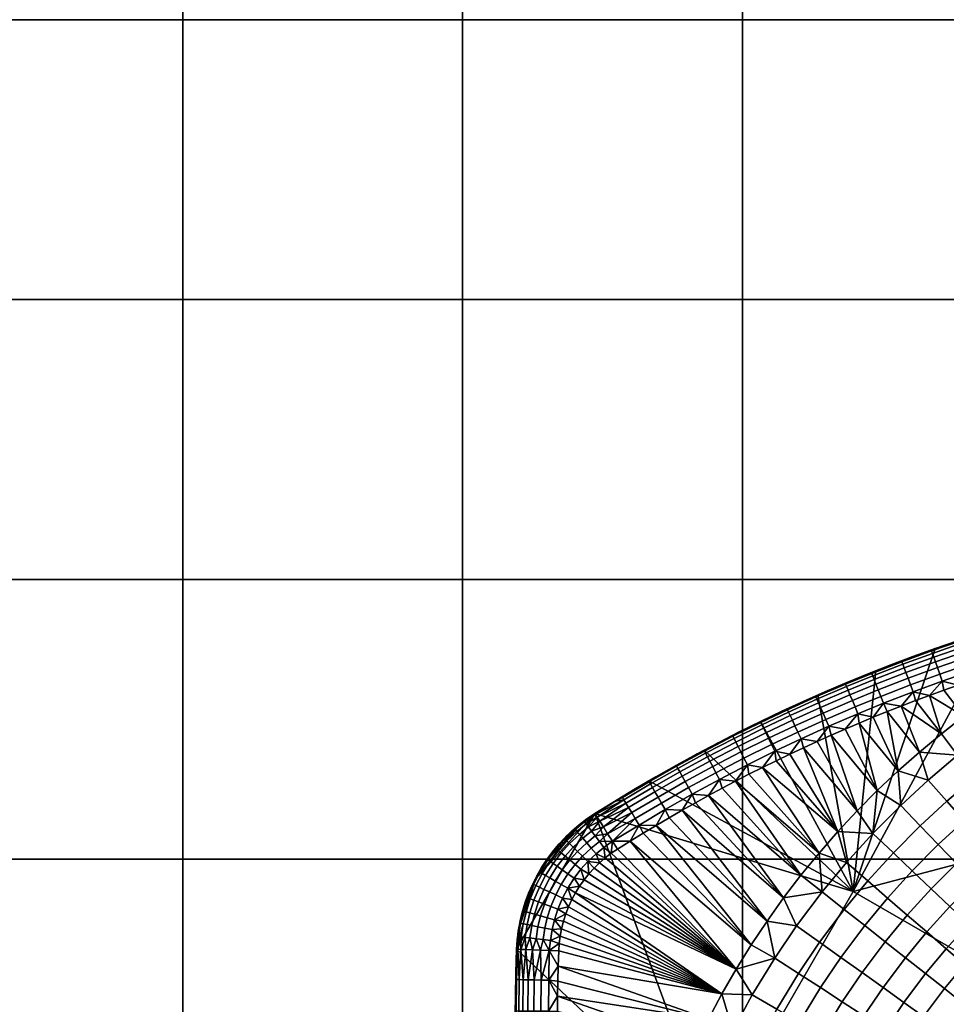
# Model space of a CAD drawing. Header units: millimetres. Extents: x -300 to 300, y -300 to 300.
# Tile 132 of 209: x 68 to 134, y -70 to 0. Entities that reach past the tile are written whole.
import ezdxf

# ---------------------------------------------------------------- set-up
doc = ezdxf.new("R2010")
doc.units = ezdxf.units.MM
doc.header["$MEASUREMENT"] = 0
doc.layers.add('Predefinito', color=7, linetype='Continuous')

msp = doc.modelspace()

# ---------------------------------------------------------------- meshes
at = {"layer": 'Predefinito'}
mesh = msp.add_polyface(dxfattribs=at)
corners = [(119.6, 0, 488), (139.533, 0, 488), (139.533, -19.933, 488), (119.6, -19.933, 488), (119.6, 19.933, 488), (139.533, 19.933, 488), (119.6, 39.867, 488), (139.533, 39.867, 488), (119.6, 59.8, 488), (139.533, 59.8, 488), (119.6, 79.733, 488), (139.533, 79.733, 488), (99.667, 0, 488), (99.667, -19.933, 488), (99.667, 19.933, 488), (99.667, 39.867, 488), (99.667, 59.8, 488), (99.667, 79.733, 488), (79.733, 0, 488), (79.733, -19.933, 488), (79.733, 19.933, 488), (79.733, 39.867, 488), (79.733, 59.8, 488), (79.733, 79.733, 488), (59.8, 0, 488), (59.8, -19.933, 488), (59.8, 19.933, 488), (59.8, 39.867, 488), (59.8, 59.8, 488), (59.8, 79.733, 488), (39.867, 0, 488), (39.867, -19.933, 488), (39.867, 19.933, 488), (39.867, 39.867, 488), (39.867, 59.8, 488), (39.867, 79.733, 488), (19.933, 0, 488), (19.933, -19.933, 488), (19.933, 19.933, 488), (19.933, 39.867, 488), (19.933, 59.8, 488), (0, 0, 488), (0, -19.933, 488), (0, 19.933, 488), (0, 39.867, 488), (0, 59.8, 488), (119.6, 0, 500), (119.6, -19.933, 500), (139.533, -19.933, 500), (139.533, 0, 500), (119.6, 19.933, 500), (139.533, 19.933, 500), (119.6, 39.867, 500), (139.533, 39.867, 500), (119.6, 59.8, 500), (139.533, 59.8, 500), (99.667, 0, 500), (99.667, -19.933, 500), (99.667, 19.933, 500), (99.667, 39.867, 500), (99.667, 59.8, 500), (79.733, 0, 500), (79.733, -19.933, 500), (79.733, 19.933, 500), (79.733, 39.867, 500), (79.733, 59.8, 500), (59.8, 0, 500), (59.8, -19.933, 500), (59.8, 19.933, 500), (59.8, 39.867, 500), (59.8, 59.8, 500), (39.867, 0, 500), (39.867, -19.933, 500), (39.867, 19.933, 500), (39.867, 39.867, 500), (39.867, 59.8, 500), (19.933, 0, 500), (19.933, -19.933, 500), (19.933, 19.933, 500), (19.933, 39.867, 500), (19.933, 59.8, 500), (0, 0, 500), (0, -19.933, 500), (0, 19.933, 500), (0, 39.867, 500), (0, 59.8, 500)]
mesh.append_faces([[corners[k] for k in face] for face in [(0, 1, 2, 3), (4, 5, 1, 0), (6, 7, 5, 4), (8, 9, 7, 6), (10, 11, 9, 8), (12, 0, 3, 13), (14, 4, 0, 12), (15, 6, 4, 14), (16, 8, 6, 15), (17, 10, 8, 16), (18, 12, 13, 19), (20, 14, 12, 18), (21, 15, 14, 20), (22, 16, 15, 21), (23, 17, 16, 22), (24, 18, 19, 25), (26, 20, 18, 24), (27, 21, 20, 26), (28, 22, 21, 27), (29, 23, 22, 28), (30, 24, 25, 31), (32, 26, 24, 30), (33, 27, 26, 32), (34, 28, 27, 33), (35, 29, 28, 34), (36, 30, 31, 37), (38, 32, 30, 36), (39, 33, 32, 38), (40, 34, 33, 39), (41, 36, 37, 42), (43, 38, 36, 41), (44, 39, 38, 43), (45, 40, 39, 44), (46, 47, 48, 49), (50, 46, 49, 51), (52, 50, 51, 53), (54, 52, 53, 55), (56, 57, 47, 46), (58, 56, 46, 50), (59, 58, 50, 52), (60, 59, 52, 54), (61, 62, 57, 56), (63, 61, 56, 58), (64, 63, 58, 59), (65, 64, 59, 60), (66, 67, 62, 61), (68, 66, 61, 63), (69, 68, 63, 64), (70, 69, 64, 65), (71, 72, 67, 66), (73, 71, 66, 68), (74, 73, 68, 69), (75, 74, 69, 70), (76, 77, 72, 71), (78, 76, 71, 73), (79, 78, 73, 74), (80, 79, 74, 75), (81, 82, 77, 76), (83, 81, 76, 78), (84, 83, 78, 79), (85, 84, 79, 80)]])
mesh = msp.add_polyface(dxfattribs=at)
corners = [(79.733, -139.533, 488), (99.667, -139.533, 488), (99.667, -159.467, 488), (79.733, -159.467, 488), (79.733, -119.6, 488), (99.667, -119.6, 488), (59.8, -139.533, 488), (59.8, -159.467, 488), (59.8, -119.6, 488), (59.8, -99.667, 488), (79.733, -99.667, 488), (59.8, -79.733, 488), (79.733, -79.733, 488), (59.8, -59.8, 488), (79.733, -59.8, 488), (59.8, -39.867, 488), (79.733, -39.867, 488), (59.8, -19.933, 488), (79.733, -19.933, 488), (39.867, -139.533, 488), (39.867, -159.467, 488), (39.867, -119.6, 488), (39.867, -99.667, 488), (39.867, -79.733, 488), (39.867, -59.8, 488), (39.867, -39.867, 488), (39.867, -19.933, 488), (19.933, -139.533, 488), (19.933, -159.467, 488), (19.933, -119.6, 488), (19.933, -99.667, 488), (19.933, -79.733, 488), (19.933, -59.8, 488), (19.933, -39.867, 488), (19.933, -19.933, 488), (0, -139.533, 488), (0, -159.467, 488), (0, -119.6, 488), (0, -99.667, 488), (0, -79.733, 488), (0, -59.8, 488), (0, -39.867, 488), (0, -19.933, 488), (59.8, -139.533, 500), (59.8, -159.467, 500), (79.733, -159.467, 500), (79.733, -139.533, 500), (59.8, -119.6, 500), (79.733, -119.6, 500), (59.8, -99.667, 500), (79.733, -99.667, 500), (59.8, -79.733, 500), (79.733, -79.733, 500), (59.8, -59.8, 500), (79.733, -59.8, 500), (59.8, -39.867, 500), (79.733, -39.867, 500), (59.8, -19.933, 500), (79.733, -19.933, 500), (39.867, -159.467, 500), (39.867, -179.4, 500), (59.8, -179.4, 500), (39.867, -139.533, 500), (39.867, -119.6, 500), (39.867, -99.667, 500), (39.867, -79.733, 500), (39.867, -59.8, 500), (39.867, -39.867, 500), (39.867, -19.933, 500), (19.933, -159.467, 500), (19.933, -179.4, 500), (19.933, -139.533, 500), (19.933, -119.6, 500), (19.933, -99.667, 500), (19.933, -79.733, 500), (19.933, -59.8, 500), (19.933, -39.867, 500), (19.933, -19.933, 500), (0, -159.467, 500), (0, -179.4, 500), (0, -139.533, 500), (0, -119.6, 500), (0, -99.667, 500), (0, -79.733, 500), (0, -59.8, 500), (0, -39.867, 500), (0, -19.933, 500)]
mesh.append_faces([[corners[k] for k in face] for face in [(0, 1, 2, 3), (4, 5, 1, 0), (6, 0, 3, 7), (8, 4, 0, 6), (9, 10, 4, 8), (11, 12, 10, 9), (13, 14, 12, 11), (15, 16, 14, 13), (17, 18, 16, 15), (19, 6, 7, 20), (21, 8, 6, 19), (22, 9, 8, 21), (23, 11, 9, 22), (24, 13, 11, 23), (25, 15, 13, 24), (26, 17, 15, 25), (27, 19, 20, 28), (29, 21, 19, 27), (30, 22, 21, 29), (31, 23, 22, 30), (32, 24, 23, 31), (33, 25, 24, 32), (34, 26, 25, 33), (35, 27, 28, 36), (37, 29, 27, 35), (38, 30, 29, 37), (39, 31, 30, 38), (40, 32, 31, 39), (41, 33, 32, 40), (42, 34, 33, 41), (43, 44, 45, 46), (47, 43, 46, 48), (49, 47, 48, 50), (51, 49, 50, 52), (53, 51, 52, 54), (55, 53, 54, 56), (57, 55, 56, 58), (59, 60, 61, 44), (62, 59, 44, 43), (63, 62, 43, 47), (64, 63, 47, 49), (65, 64, 49, 51), (66, 65, 51, 53), (67, 66, 53, 55), (68, 67, 55, 57), (69, 70, 60, 59), (71, 69, 59, 62), (72, 71, 62, 63), (73, 72, 63, 64), (74, 73, 64, 65), (75, 74, 65, 66), (76, 75, 66, 67), (77, 76, 67, 68), (78, 79, 70, 69), (80, 78, 69, 71), (81, 80, 71, 72), (82, 81, 72, 73), (83, 82, 73, 74), (84, 83, 74, 75), (85, 84, 75, 76), (86, 85, 76, 77)]])
mesh = msp.add_polyface(dxfattribs=at)
corners = [(159.467, -139.533, 488), (179.4, -139.533, 488), (179.4, -159.467, 488), (159.467, -159.467, 488), (159.467, -119.6, 488), (179.4, -119.6, 488), (159.467, -99.667, 488), (179.4, -99.667, 488), (159.467, -79.733, 488), (179.4, -79.733, 488), (159.467, -59.8, 488), (179.4, -59.8, 488), (159.467, -39.867, 488), (179.4, -39.867, 488), (159.467, -19.933, 488), (179.4, -19.933, 488), (139.533, -139.533, 488), (139.533, -159.467, 488), (139.533, -119.6, 488), (139.533, -99.667, 488), (139.533, -79.733, 488), (139.533, -59.8, 488), (139.533, -39.867, 488), (139.533, -19.933, 488), (119.6, -139.533, 488), (119.6, -159.467, 488), (119.6, -119.6, 488), (119.6, -99.667, 488), (119.6, -79.733, 488), (119.6, -59.8, 488), (119.6, -39.867, 488), (119.6, -19.933, 488), (99.667, -139.533, 488), (99.667, -159.467, 488), (99.667, -119.6, 488), (99.667, -99.667, 488), (99.667, -79.733, 488), (99.667, -59.8, 488), (99.667, -39.867, 488), (99.667, -19.933, 488), (79.733, -99.667, 488), (79.733, -119.6, 488), (79.733, -79.733, 488), (79.733, -59.8, 488), (79.733, -39.867, 488), (79.733, -19.933, 488), (139.533, -139.533, 500), (139.533, -159.467, 500), (159.467, -159.467, 500), (159.467, -139.533, 500), (139.533, -119.6, 500), (159.467, -119.6, 500), (139.533, -99.667, 500), (159.467, -99.667, 500), (139.533, -79.733, 500), (159.467, -79.733, 500), (139.533, -59.8, 500), (159.467, -59.8, 500), (139.533, -39.867, 500), (159.467, -39.867, 500), (139.533, -19.933, 500), (159.467, -19.933, 500), (119.6, -139.533, 500), (119.6, -159.467, 500), (119.6, -119.6, 500), (119.6, -99.667, 500), (119.6, -79.733, 500), (119.6, -59.8, 500), (119.6, -39.867, 500), (119.6, -19.933, 500), (99.667, -139.533, 500), (99.667, -159.467, 500), (99.667, -119.6, 500), (99.667, -99.667, 500), (99.667, -79.733, 500), (99.667, -59.8, 500), (99.667, -39.867, 500), (99.667, -19.933, 500), (79.733, -139.533, 500), (79.733, -159.467, 500), (79.733, -119.6, 500), (79.733, -99.667, 500), (79.733, -79.733, 500), (79.733, -59.8, 500), (79.733, -39.867, 500), (79.733, -19.933, 500)]
mesh.append_faces([[corners[k] for k in face] for face in [(0, 1, 2, 3), (4, 5, 1, 0), (6, 7, 5, 4), (8, 9, 7, 6), (10, 11, 9, 8), (12, 13, 11, 10), (14, 15, 13, 12), (16, 0, 3, 17), (18, 4, 0, 16), (19, 6, 4, 18), (20, 8, 6, 19), (21, 10, 8, 20), (22, 12, 10, 21), (23, 14, 12, 22), (24, 16, 17, 25), (26, 18, 16, 24), (27, 19, 18, 26), (28, 20, 19, 27), (29, 21, 20, 28), (30, 22, 21, 29), (31, 23, 22, 30), (32, 24, 25, 33), (34, 26, 24, 32), (35, 27, 26, 34), (36, 28, 27, 35), (37, 29, 28, 36), (38, 30, 29, 37), (39, 31, 30, 38), (40, 35, 34, 41), (42, 36, 35, 40), (43, 37, 36, 42), (44, 38, 37, 43), (45, 39, 38, 44), (46, 47, 48, 49), (50, 46, 49, 51), (52, 50, 51, 53), (54, 52, 53, 55), (56, 54, 55, 57), (58, 56, 57, 59), (60, 58, 59, 61), (62, 63, 47, 46), (64, 62, 46, 50), (65, 64, 50, 52), (66, 65, 52, 54), (67, 66, 54, 56), (68, 67, 56, 58), (69, 68, 58, 60), (70, 71, 63, 62), (72, 70, 62, 64), (73, 72, 64, 65), (74, 73, 65, 66), (75, 74, 66, 67), (76, 75, 67, 68), (77, 76, 68, 69), (78, 79, 71, 70), (80, 78, 70, 72), (81, 80, 72, 73), (82, 81, 73, 74), (83, 82, 74, 75), (84, 83, 75, 76), (85, 84, 76, 77)]])
mesh = msp.add_polyface(dxfattribs=at)
corners = [(143.397, -51.169, 475.556), (142.425, -49.577, 475.797), (144.622, -48.3, 475.797), (145.524, -49.932, 475.556), (144.364, -52.753, 475.223), (146.422, -51.557, 475.223), (140.156, -51.034, 475.797), (139.034, -49.372, 475.951), (141.38, -47.865, 475.951), (141.199, -52.58, 475.556), (142.238, -54.118, 475.223), (143.263, -55.638, 474.798), (145.319, -54.318, 474.798), (144.286, -57.154, 474.278), (146.272, -55.879, 474.278), (145.247, -58.577, 473.697), (147.167, -57.345, 473.697), (138.226, -52.394, 475.797), (137.038, -50.777, 475.951), (139.33, -53.897, 475.556), (140.429, -55.392, 475.223), (141.514, -56.87, 474.798), (142.597, -58.343, 474.278), (136.196, -53.954, 475.797), (134.94, -52.39, 475.951), (137.364, -55.407, 475.556), (138.527, -56.854, 475.223), (139.676, -58.283, 474.798), (134.169, -55.659, 475.797), (132.843, -54.154, 475.951), (135.401, -57.059, 475.556), (136.628, -58.452, 475.223), (132.269, -57.407, 475.797), (130.88, -55.961, 475.951), (133.562, -58.751, 475.556), (130.357, -59.331, 475.797), (128.902, -57.951, 475.951), (137.028, -48.421, 476), (135.383, -49.615, 476), (133.777, -50.861, 476), (132.213, -52.158, 476), (130.691, -53.505, 476), (130.691, -53.505, 476), (129.911, -49.283, 476), (132.213, -52.158, 476), (130.918, -48.887, 476), (133.777, -50.861, 476), (132.94, -48.125, 476), (135.383, -49.615, 476), (131.927, -48.501, 476), (137.602, -43.381, 488), (133.332, -44.796, 488), (127.495, -62.097, 488), (154.866, -54.875, 488)]
mesh.append_faces([[corners[k] for k in face] for face in [(0, 1, 2, 3), (4, 0, 3, 5), (6, 7, 8, 1), (9, 6, 1, 0), (10, 9, 0, 4), (11, 10, 4, 12), (13, 11, 12, 14), (15, 13, 14, 16), (17, 18, 7, 6), (19, 17, 6, 9), (20, 19, 9, 10), (21, 20, 10, 11), (22, 21, 11, 13), (23, 24, 18, 17), (25, 23, 17, 19), (26, 25, 19, 20), (27, 26, 20, 21), (28, 29, 24, 23), (30, 28, 23, 25), (31, 30, 25, 26), (32, 33, 29, 28), (34, 32, 28, 30), (35, 36, 33, 32), (37, 18, 38, 38), (38, 24, 39, 39), (39, 24, 40, 40), (40, 29, 41, 41), (18, 37, 7, 7), (24, 38, 18, 18), (29, 40, 24, 24), (33, 41, 29, 29), (42, 43, 44, 44), (44, 45, 46, 46), (46, 47, 48, 48), (49, 46, 45, 45), (45, 44, 43, 43), (50, 51, 52, 52), (52, 53, 50, 50)]])
mesh = msp.add_polyface(dxfattribs=at)
corners = [(129.118, -46.37, 488), (133.332, -44.796, 488), (131.749, -45.366, 479), (137.602, -43.381, 488), (134.932, -44.245, 479), (133.336, -44.795, 479), (135.383, -49.615, 476), (134.975, -47.4, 476), (137.028, -48.421, 476), (135.997, -47.052, 476), (133.956, -47.758, 476), (132.94, -48.125, 476), (133.777, -50.861, 476), (131.927, -48.501, 476), (135.31, -44.68, 477.294), (137.354, -44.017, 477.294), (137.461, -44.357, 476.868), (135.424, -45.018, 476.868), (135.222, -44.415, 477.794), (137.27, -43.75, 477.794), (135.163, -44.238, 478.369), (137.214, -43.573, 478.369), (133.662, -46.613, 476.241), (135.72, -45.903, 476.241), (135.889, -46.41, 476.07), (133.841, -47.116, 476.07), (133.496, -46.144, 476.511), (135.562, -45.432, 476.511), (133.35, -45.733, 476.868), (133.231, -45.397, 477.294), (133.137, -45.134, 477.794), (133.075, -44.958, 478.369), (131.584, -47.373, 476.241), (131.772, -47.873, 476.07), (131.409, -46.907, 476.511), (131.255, -46.499, 476.868), (131.13, -46.165, 477.294), (131.031, -45.904, 477.794), (130.966, -45.729, 478.369), (131.749, -45.366, 479), (133.336, -44.795, 479), (134.932, -44.245, 479), (136.535, -43.718, 479), (137.022, -46.714, 476), (135.997, -47.052, 476), (134.975, -47.4, 476), (133.956, -47.758, 476), (132.94, -48.125, 476), (131.927, -48.501, 476), (130.918, -48.887, 476)]
mesh.append_faces([[corners[k] for k in face] for face in [(0, 1, 2, 2), (1, 3, 4, 4), (4, 5, 1, 1), (5, 2, 1, 1), (6, 7, 8, 8), (9, 8, 7, 7), (7, 6, 10, 10), (10, 6, 11, 11), (11, 12, 13, 13), (14, 15, 16, 17), (18, 19, 15, 14), (20, 21, 19, 18), (22, 23, 24, 25), (26, 27, 23, 22), (28, 17, 27, 26), (29, 14, 17, 28), (30, 18, 14, 29), (31, 20, 18, 30), (32, 22, 25, 33), (34, 26, 22, 32), (35, 28, 26, 34), (36, 29, 28, 35), (37, 30, 29, 36), (38, 31, 30, 37), (39, 40, 31, 31), (40, 41, 20, 20), (41, 42, 20, 20), (43, 44, 24, 24), (44, 45, 24, 24), (45, 46, 25, 25), (46, 47, 25, 25), (47, 48, 33, 33), (48, 49, 33, 33), (21, 20, 42, 42), (25, 24, 45, 45), (20, 31, 40, 40), (33, 25, 47, 47), (31, 38, 39, 39)]])
mesh = msp.add_polyface(dxfattribs=at)
corners = [(128.534, -61.342, 475.797), (127.017, -60.03, 475.951), (128.902, -57.951, 475.951), (130.357, -59.331, 475.797), (126.859, -63.366, 475.797), (125.286, -62.123, 475.951), (128.323, -64.523, 475.556), (129.944, -62.563, 475.556), (129.779, -65.674, 475.223), (131.348, -63.777, 475.223), (125.1, -65.71, 475.797), (123.467, -64.546, 475.951), (126.618, -66.792, 475.556), (128.13, -67.87, 475.223), (129.623, -68.934, 474.798), (131.217, -66.811, 474.798), (123.593, -67.929, 475.797), (121.909, -66.84, 475.951), (130.691, -53.505, 476), (130.88, -55.961, 475.951), (129.213, -54.901, 476), (127.781, -56.343, 476), (126.397, -57.831, 476), (125.061, -59.363, 476), (123.775, -60.937, 476), (122.541, -62.552, 476), (121.359, -64.206, 476), (120.232, -65.897, 476), (122.541, -62.552, 476), (117.197, -55.254, 476), (123.775, -60.937, 476), (119.103, -54.238, 476), (125.061, -59.363, 476), (121.029, -53.256, 476), (126.397, -57.831, 476), (123.952, -51.85, 476), (127.781, -56.343, 476), (125.923, -50.957, 476), (129.213, -54.901, 476), (122.974, -52.31, 476), (121.999, -52.778, 476), (120.064, -53.742, 476), (133.332, -44.796, 488), (129.118, -46.37, 488), (127.495, -62.097, 488), (124.965, -48.101, 488), (120.881, -49.986, 488), (116.87, -52.023, 488), (112.938, -54.209, 488)]
mesh.append_faces([[corners[k] for k in face] for face in [(0, 1, 2, 3), (4, 5, 1, 0), (6, 4, 0, 7), (8, 6, 7, 9), (10, 11, 5, 4), (12, 10, 4, 6), (13, 12, 6, 8), (14, 13, 8, 15), (16, 17, 11, 10), (18, 19, 20, 20), (20, 2, 21, 21), (21, 2, 22, 22), (22, 1, 23, 23), (23, 5, 24, 24), (24, 5, 25, 25), (25, 11, 26, 26), (26, 17, 27, 27), (2, 20, 19, 19), (1, 22, 2, 2), (5, 23, 1, 1), (11, 25, 5, 5), (17, 26, 11, 11), (28, 29, 30, 30), (30, 31, 32, 32), (32, 33, 34, 34), (34, 35, 36, 36), (36, 37, 38, 38), (35, 34, 39, 39), (39, 34, 40, 40), (40, 34, 33, 33), (33, 32, 41, 41), (41, 32, 31, 31), (42, 43, 44, 44), (43, 45, 44, 44), (45, 46, 44, 44), (46, 47, 44, 44), (47, 48, 44, 44)]])
mesh = msp.add_polyface(dxfattribs=at)
corners = [(124.965, -48.101, 488), (129.118, -46.37, 488), (127.036, -47.215, 479), (131.749, -45.366, 479), (130.169, -45.96, 479), (128.599, -46.577, 479), (125.484, -47.875, 479), (123.94, -48.557, 479), (122.406, -49.26, 479), (129.465, -48.193, 476.241), (131.584, -47.373, 476.241), (131.772, -47.873, 476.07), (129.663, -48.69, 476.07), (129.281, -47.732, 476.511), (131.409, -46.907, 476.511), (129.12, -47.326, 476.868), (131.255, -46.499, 476.868), (128.988, -46.995, 477.294), (131.13, -46.165, 477.294), (128.884, -46.735, 477.794), (131.031, -45.904, 477.794), (128.815, -46.562, 478.369), (130.966, -45.729, 478.369), (127.627, -48.943, 476.241), (127.833, -49.436, 476.07), (127.436, -48.485, 476.511), (127.267, -48.082, 476.868), (127.13, -47.753, 477.294), (127.022, -47.495, 477.794), (126.95, -47.324, 478.369), (125.169, -48.983, 476.868), (125.345, -49.382, 476.511), (125.025, -48.656, 477.294), (124.913, -48.401, 477.794), (124.838, -48.231, 478.369), (122.893, -49.313, 477.794), (123.01, -49.567, 477.294), (122.814, -49.145, 478.369), (122.406, -49.26, 479), (123.94, -48.557, 479), (125.484, -47.875, 479), (127.036, -47.215, 479), (128.599, -46.577, 479), (130.169, -45.96, 479), (131.749, -45.366, 479), (130.918, -48.887, 476), (129.911, -49.283, 476)]
mesh.append_faces([[corners[k] for k in face] for face in [(0, 1, 2, 2), (3, 4, 1, 1), (4, 5, 1, 1), (5, 2, 1, 1), (2, 6, 0, 0), (6, 7, 0, 0), (7, 8, 0, 0), (9, 10, 11, 12), (13, 14, 10, 9), (15, 16, 14, 13), (17, 18, 16, 15), (19, 20, 18, 17), (21, 22, 20, 19), (23, 9, 12, 24), (25, 13, 9, 23), (26, 15, 13, 25), (27, 17, 15, 26), (28, 19, 17, 27), (29, 21, 19, 28), (30, 26, 25, 31), (32, 27, 26, 30), (33, 28, 27, 32), (34, 29, 28, 33), (35, 33, 32, 36), (37, 34, 33, 35), (38, 39, 37, 37), (39, 40, 34, 34), (40, 41, 29, 29), (41, 42, 29, 29), (42, 43, 21, 21), (43, 44, 22, 22), (45, 46, 12, 12), (12, 11, 45, 45), (22, 21, 43, 43), (21, 29, 42, 42), (29, 34, 40, 40), (34, 37, 39, 39)]])
mesh = msp.add_polyface(dxfattribs=at)
corners = [(120.881, -49.986, 488), (124.965, -48.101, 488), (122.406, -49.26, 479), (120.883, -49.985, 479), (129.213, -54.901, 476), (127.91, -50.101, 476), (130.691, -53.505, 476), (129.911, -49.283, 476), (128.909, -49.687, 476), (126.914, -50.525, 476), (125.923, -50.957, 476), (127.781, -56.343, 476), (124.936, -51.399, 476), (123.952, -51.85, 476), (125.546, -49.837, 476.241), (127.627, -48.943, 476.241), (127.833, -49.436, 476.07), (125.761, -50.326, 476.07), (125.345, -49.382, 476.511), (127.436, -48.485, 476.511), (123.552, -50.738, 476.241), (123.777, -51.223, 476.07), (123.343, -50.287, 476.511), (123.16, -49.89, 476.868), (125.169, -48.983, 476.868), (123.01, -49.567, 477.294), (125.025, -48.656, 477.294), (121.677, -51.626, 476.241), (121.91, -52.107, 476.07), (121.46, -51.179, 476.511), (121.269, -50.786, 476.868), (121.114, -50.465, 477.294), (120.992, -50.214, 477.794), (122.893, -49.313, 477.794), (120.911, -50.046, 478.369), (122.814, -49.145, 478.369), (119.715, -52.599, 476.241), (119.957, -53.075, 476.07), (120.883, -49.985, 479), (122.406, -49.26, 479), (129.911, -49.283, 476), (128.909, -49.687, 476), (129.663, -48.69, 476.07), (127.91, -50.101, 476), (126.914, -50.525, 476), (125.923, -50.957, 476), (124.936, -51.399, 476), (123.952, -51.85, 476), (122.974, -52.31, 476), (121.999, -52.778, 476), (121.029, -53.256, 476)]
mesh.append_faces([[corners[k] for k in face] for face in [(0, 1, 2, 2), (2, 3, 0, 0), (4, 5, 6, 6), (7, 6, 8, 8), (8, 6, 5, 5), (5, 4, 9, 9), (9, 4, 10, 10), (10, 11, 12, 12), (12, 11, 13, 13), (14, 15, 16, 17), (18, 19, 15, 14), (20, 14, 17, 21), (22, 18, 14, 20), (23, 24, 18, 22), (25, 26, 24, 23), (27, 20, 21, 28), (29, 22, 20, 27), (30, 23, 22, 29), (31, 25, 23, 30), (32, 33, 25, 31), (34, 35, 33, 32), (36, 27, 28, 37), (38, 39, 34, 34), (40, 41, 42, 42), (41, 43, 16, 16), (43, 44, 16, 16), (44, 45, 17, 17), (45, 46, 17, 17), (46, 47, 21, 21), (47, 48, 21, 21), (48, 49, 28, 28), (49, 50, 28, 28), (16, 42, 41, 41), (17, 16, 44, 44), (21, 17, 46, 46), (28, 21, 48, 48), (35, 34, 39, 39), (37, 28, 50, 50)]])
mesh = msp.add_polyface(dxfattribs=at)
corners = [(116.87, -52.023, 488), (120.881, -49.986, 488), (119.369, -50.732, 479), (120.883, -49.985, 479), (117.867, -51.499, 479), (116.375, -52.288, 479), (114.894, -53.097, 479), (119.103, -54.238, 476), (123.775, -60.937, 476), (118.148, -54.742, 476), (117.197, -55.254, 476), (122.541, -62.552, 476), (116.252, -55.775, 476), (115.312, -56.305, 476), (121.359, -64.206, 476), (114.377, -56.843, 476), (112.938, -54.209, 488), (109.091, -56.541, 488), (127.495, -62.097, 488), (119.49, -52.156, 476.511), (121.46, -51.179, 476.511), (121.677, -51.626, 476.241), (119.715, -52.599, 476.241), (119.292, -51.766, 476.868), (121.269, -50.786, 476.868), (119.131, -51.449, 477.294), (121.114, -50.465, 477.294), (119.005, -51.199, 477.794), (120.992, -50.214, 477.794), (118.92, -51.033, 478.369), (120.911, -50.046, 478.369), (117.717, -53.637, 476.241), (119.957, -53.075, 476.07), (117.968, -54.109, 476.07), (117.484, -53.199, 476.511), (117.278, -52.813, 476.868), (117.111, -52.498, 477.294), (116.98, -52.252, 477.794), (116.893, -52.087, 478.369), (115.769, -54.696, 476.241), (116.029, -55.163, 476.07), (115.528, -54.262, 476.511), (115.316, -53.88, 476.868), (115.142, -53.569, 477.294), (116.375, -52.288, 479), (117.867, -51.499, 479), (119.369, -50.732, 479), (120.883, -49.985, 479), (121.029, -53.256, 476), (120.064, -53.742, 476), (119.103, -54.238, 476), (118.148, -54.742, 476), (117.197, -55.254, 476), (116.252, -55.775, 476)]
mesh.append_faces([[corners[k] for k in face] for face in [(0, 1, 2, 2), (3, 2, 1, 1), (2, 4, 0, 0), (4, 5, 0, 0), (5, 6, 0, 0), (7, 8, 9, 9), (9, 8, 10, 10), (10, 11, 12, 12), (12, 11, 13, 13), (13, 14, 15, 15), (16, 17, 18, 18), (19, 20, 21, 22), (23, 24, 20, 19), (25, 26, 24, 23), (27, 28, 26, 25), (29, 30, 28, 27), (31, 22, 32, 33), (34, 19, 22, 31), (35, 23, 19, 34), (36, 25, 23, 35), (37, 27, 25, 36), (38, 29, 27, 37), (39, 31, 33, 40), (41, 34, 31, 39), (42, 35, 34, 41), (43, 36, 35, 42), (44, 45, 38, 38), (45, 46, 29, 29), (46, 47, 30, 30), (48, 49, 32, 32), (49, 50, 32, 32), (50, 51, 33, 33), (51, 52, 33, 33), (52, 53, 40, 40), (30, 29, 46, 46), (33, 32, 50, 50), (29, 38, 45, 45), (40, 33, 52, 52)]])
mesh = msp.add_polyface(dxfattribs=at)
corners = [(112.938, -54.209, 488), (116.87, -52.023, 488), (114.894, -53.097, 479), (113.425, -53.928, 479), (111.968, -54.779, 479), (109.091, -56.541, 483.5), (114.377, -56.843, 476), (121.359, -64.206, 476), (113.447, -57.389, 476), (115.007, -53.325, 477.794), (116.98, -52.252, 477.794), (117.111, -52.498, 477.294), (115.142, -53.569, 477.294), (114.916, -53.162, 478.369), (116.893, -52.087, 478.369), (113.84, -55.793, 476.241), (115.769, -54.696, 476.241), (116.029, -55.163, 476.07), (114.109, -56.255, 476.07), (113.591, -55.363, 476.511), (115.528, -54.262, 476.511), (113.371, -54.986, 476.868), (115.316, -53.88, 476.868), (113.192, -54.678, 477.294), (113.052, -54.436, 477.794), (112.958, -54.275, 478.369), (111.97, -56.903, 476.241), (112.247, -57.36, 476.07), (111.713, -56.478, 476.511), (111.486, -56.104, 476.868), (111.302, -55.799, 477.294), (111.157, -55.56, 477.794), (111.06, -55.401, 478.369), (110.523, -55.65, 479), (111.968, -54.779, 479), (113.425, -53.928, 479), (114.894, -53.097, 479), (116.375, -52.288, 479), (116.252, -55.775, 476), (115.312, -56.305, 476), (114.377, -56.843, 476), (113.447, -57.389, 476), (112.524, -57.944, 476), (111.606, -58.506, 476), (110.337, -58.513, 476.075), (109.998, -57.977, 476.297)]
mesh.append_faces([[corners[k] for k in face] for face in [(0, 1, 2, 2), (2, 3, 0, 0), (3, 4, 5, 5), (5, 0, 3, 3), (6, 7, 8, 8), (9, 10, 11, 12), (13, 14, 10, 9), (15, 16, 17, 18), (19, 20, 16, 15), (21, 22, 20, 19), (23, 12, 22, 21), (24, 9, 12, 23), (25, 13, 9, 24), (26, 15, 18, 27), (28, 19, 15, 26), (29, 21, 19, 28), (30, 23, 21, 29), (31, 24, 23, 30), (32, 25, 24, 31), (33, 34, 32, 32), (34, 35, 25, 25), (35, 36, 13, 13), (36, 37, 13, 13), (38, 39, 17, 17), (39, 40, 18, 18), (40, 41, 18, 18), (41, 42, 27, 27), (42, 43, 27, 27), (44, 45, 26, 26), (14, 13, 37, 37), (18, 17, 39, 39), (13, 25, 35, 35), (27, 18, 41, 41), (26, 27, 44, 44), (28, 26, 45, 45), (25, 32, 34, 34), (32, 31, 33, 33), (27, 43, 44, 44)]])
mesh = msp.add_polyface(dxfattribs=at)
corners = [(109.091, -56.541, 488), (112.938, -54.209, 488), (109.091, -56.541, 483.5), (111.968, -54.779, 479), (110.523, -55.65, 479), (109.091, -56.541, 479), (109.091, -56.541, 488), (109.091, -56.541, 483.5), (108.04, -57.287, 488), (109.091, -56.541, 479), (108.524, -56.922, 479), (107.98, -57.335, 479), (108.831, -58.999, 476.241), (109.411, -58.532, 476.241), (109.731, -58.96, 476.07), (109.182, -59.402, 476.07), (108.506, -58.623, 476.511), (109.114, -58.134, 476.511), (108.219, -58.293, 476.868), (108.852, -57.784, 476.868), (108.215, -59.58, 476.241), (108.597, -59.953, 476.07), (110.693, -59.077, 476), (110.257, -59.371, 476), (110.337, -58.513, 476.075), (109.833, -59.695, 476), (109.424, -60.047, 476), (108.524, -56.922, 479), (109.091, -56.541, 479), (109.131, -56.605, 478.332), (109.249, -56.792, 477.698), (108.472, -57.274, 477.794), (109.44, -57.095, 477.13), (108.639, -57.498, 477.294), (109.694, -57.496, 476.655), (109.998, -57.977, 476.297), (108.36, -57.125, 478.369), (109.091, -56.541, 479), (110.523, -55.65, 479), (109.131, -56.605, 478.332), (111.606, -58.506, 476), (110.693, -59.077, 476), (110.337, -58.513, 476.075), (109.998, -57.977, 476.297), (109.694, -57.496, 476.655), (111.713, -56.478, 476.511), (109.44, -57.095, 477.13), (111.486, -56.104, 476.868), (109.249, -56.792, 477.698), (111.302, -55.799, 477.294), (111.157, -55.56, 477.794)]
mesh.append_faces([[corners[k] for k in face] for face in [(0, 1, 2, 2), (3, 4, 2, 2), (4, 5, 2, 2), (6, 7, 8, 8), (7, 9, 10, 10), (10, 11, 7, 7), (12, 13, 14, 15), (16, 17, 13, 12), (18, 19, 17, 16), (20, 12, 15, 21), (22, 23, 24, 24), (23, 25, 14, 14), (25, 26, 15, 15), (27, 28, 29, 29), (29, 30, 31, 31), (30, 32, 33, 33), (32, 34, 19, 19), (34, 35, 17, 17), (35, 24, 13, 13), (14, 13, 24, 24), (15, 14, 25, 25), (13, 17, 35, 35), (17, 19, 34, 34), (19, 33, 32, 32), (33, 31, 30, 30), (31, 36, 29, 29), (24, 23, 14, 14), (36, 27, 29, 29), (37, 38, 39, 39), (40, 41, 42, 42), (43, 44, 45, 45), (44, 46, 47, 47), (46, 48, 49, 49), (48, 39, 50, 50), (47, 45, 44, 44), (49, 47, 46, 46), (50, 49, 48, 48), (39, 38, 50, 50)]])
mesh = msp.add_polyface(dxfattribs=at)
corners = [(143.614, -59.728, 473.697), (142.597, -58.343, 474.278), (144.286, -57.154, 474.278), (145.247, -58.577, 473.697), (144.628, -61.107, 473.025), (146.205, -59.996, 473.025), (140.821, -59.709, 474.278), (139.676, -58.283, 474.798), (141.514, -56.87, 474.798), (141.897, -61.047, 473.697), (142.969, -62.381, 473.025), (143.972, -63.629, 472.308), (145.575, -62.396, 472.308), (144.991, -64.896, 471.485), (146.538, -63.707, 471.485), (137.839, -59.828, 474.798), (136.628, -58.452, 475.223), (138.527, -56.854, 475.223), (139.047, -61.201, 474.278), (140.182, -62.49, 473.697), (141.313, -63.775, 473.025), (142.371, -64.976, 472.308), (143.445, -66.197, 471.485), (144.398, -67.279, 470.671), (145.894, -66.02, 470.671), (145.388, -68.403, 469.733), (146.833, -67.188, 469.733), (134.848, -60.09, 475.223), (133.562, -58.751, 475.556), (135.401, -57.059, 475.556), (136.118, -61.411, 474.798), (137.385, -62.73, 474.278), (138.575, -63.968, 473.697), (139.761, -65.202, 473.025), (140.87, -66.356, 472.308), (141.997, -67.529, 471.485), (131.709, -60.615, 475.556), (130.357, -59.331, 475.797), (132.269, -57.407, 475.797), (133.056, -61.893, 475.223), (134.385, -63.155, 474.798), (135.712, -64.414, 474.278), (136.957, -65.596, 473.697), (138.199, -66.775, 473.025), (139.359, -67.876, 472.308), (129.944, -62.563, 475.556), (128.534, -61.342, 475.797), (131.348, -63.777, 475.223), (132.734, -64.977, 474.798), (134.117, -66.174, 474.278), (135.416, -67.298, 473.697), (136.71, -68.417, 473.025), (131.217, -66.811, 474.798), (129.779, -65.674, 475.223), (132.652, -67.945, 474.278), (127.495, -62.097, 488), (144.896, -72.144, 488), (154.866, -54.875, 488)]
mesh.append_faces([[corners[k] for k in face] for face in [(0, 1, 2, 3), (4, 0, 3, 5), (6, 7, 8, 1), (9, 6, 1, 0), (10, 9, 0, 4), (11, 10, 4, 12), (13, 11, 12, 14), (15, 16, 17, 7), (18, 15, 7, 6), (19, 18, 6, 9), (20, 19, 9, 10), (21, 20, 10, 11), (22, 21, 11, 13), (23, 22, 13, 24), (25, 23, 24, 26), (27, 28, 29, 16), (30, 27, 16, 15), (31, 30, 15, 18), (32, 31, 18, 19), (33, 32, 19, 20), (34, 33, 20, 21), (35, 34, 21, 22), (36, 37, 38, 28), (39, 36, 28, 27), (40, 39, 27, 30), (41, 40, 30, 31), (42, 41, 31, 32), (43, 42, 32, 33), (44, 43, 33, 34), (45, 46, 37, 36), (47, 45, 36, 39), (48, 47, 39, 40), (49, 48, 40, 41), (50, 49, 41, 42), (51, 50, 42, 43), (52, 53, 47, 48), (54, 52, 48, 49), (55, 56, 57, 57)]])
mesh = msp.add_polyface(dxfattribs=at)
corners = [(120.232, -65.897, 476), (121.909, -66.84, 475.951), (119.159, -67.623, 476), (118.143, -69.383, 476), (107.708, -62.185, 476), (119.159, -67.623, 476), (111.606, -58.506, 476), (120.232, -65.897, 476), (113.447, -57.389, 476), (121.359, -64.206, 476), (115.312, -56.305, 476), (122.541, -62.552, 476), (110.693, -59.077, 476), (110.257, -59.371, 476), (109.833, -59.695, 476), (109.424, -60.047, 476), (109.034, -60.427, 476), (108.665, -60.832, 476), (108.319, -61.262, 476), (108, -61.713, 476), (107.445, -62.674, 476), (107.214, -63.176, 476), (107.015, -63.691, 476), (106.848, -64.213, 476), (106.714, -64.741, 476), (106.614, -65.27, 476), (106.545, -65.799, 476), (106.509, -66.325, 476), (112.524, -57.944, 476), (117.525, -79.365, 488), (127.495, -62.097, 488), (109.091, -56.541, 488), (103.511, -66.205, 488), (107.688, -60.164, 476.241), (108.215, -59.58, 476.241), (108.597, -59.953, 476.07), (108.099, -60.506, 476.07), (107.173, -60.836, 476.241), (107.611, -61.143, 476.07), (109.424, -60.047, 476), (109.034, -60.427, 476), (108.665, -60.832, 476), (108.319, -61.262, 476), (108, -61.713, 476), (107.708, -62.185, 476), (107.151, -61.864, 476.07), (107.445, -62.674, 476), (109.182, -59.402, 476.07)]
mesh.append_faces([[corners[k] for k in face] for face in [(0, 1, 2, 2), (3, 4, 5, 5), (5, 6, 7, 7), (7, 8, 9, 9), (9, 10, 11, 11), (12, 5, 13, 13), (13, 5, 14, 14), (14, 5, 15, 15), (15, 5, 16, 16), (16, 5, 17, 17), (17, 5, 18, 18), (18, 5, 19, 19), (19, 5, 4, 4), (4, 3, 20, 20), (20, 3, 21, 21), (21, 3, 22, 22), (22, 3, 23, 23), (23, 3, 24, 24), (24, 3, 25, 25), (25, 3, 26, 26), (26, 3, 27, 27), (8, 7, 28, 28), (28, 7, 6, 6), (6, 5, 12, 12), (29, 30, 31, 31), (32, 29, 31, 31), (33, 34, 35, 36), (37, 33, 36, 38), (39, 40, 35, 35), (40, 41, 35, 35), (41, 42, 36, 36), (42, 43, 38, 38), (43, 44, 45, 45), (44, 46, 45, 45), (35, 47, 39, 39), (36, 35, 41, 41), (38, 36, 42, 42), (45, 38, 43, 43)]])
mesh = msp.add_polyface(dxfattribs=at)
corners = [(104.802, -61.252, 488), (104.281, -62.431, 488), (103.632, -64.921, 488), (103.89, -63.659, 488), (103.511, -66.205, 488), (109.091, -56.541, 488), (105.284, -60.392, 479), (104.943, -60.983, 479), (104.802, -61.252, 488), (104.636, -61.593, 479), (104.364, -62.219, 479), (104.281, -62.431, 488), (104.128, -62.859, 479), (103.929, -63.512, 479), (103.89, -63.659, 488), (103.767, -64.175, 479), (105.447, -60.136, 488), (104.88, -61.669, 477.794), (105.329, -60.812, 477.794), (105.571, -60.951, 477.294), (105.132, -61.788, 477.294), (104.712, -61.59, 478.369), (105.168, -60.719, 478.369), (104.744, -62.713, 477.294), (105.455, -61.941, 476.868), (105.078, -62.837, 476.868), (104.482, -62.616, 477.794), (104.308, -62.552, 478.369), (104.794, -63.718, 476.868), (105.488, -62.988, 476.511), (105.215, -63.835, 476.511), (104.451, -63.623, 477.294), (104.181, -63.549, 477.794), (104.002, -63.499, 478.369), (105.032, -64.607, 476.511), (105.694, -63.968, 476.241), (105.519, -64.704, 476.241), (104.603, -64.522, 476.868), (104.254, -64.452, 477.294), (103.98, -64.398, 477.794), (103.797, -64.362, 478.369), (103.767, -64.175, 479), (103.929, -63.512, 479), (104.128, -62.859, 479), (104.364, -62.219, 479), (104.636, -61.593, 479), (104.943, -60.983, 479), (105.284, -60.392, 479), (105.737, -59.827, 478.369)]
mesh.append_faces([[corners[k] for k in face] for face in [(0, 1, 2, 2), (1, 3, 2, 2), (2, 4, 0, 0), (5, 0, 4, 4), (6, 7, 8, 8), (7, 9, 8, 8), (9, 10, 11, 11), (10, 12, 11, 11), (12, 13, 14, 14), (13, 15, 14, 14), (14, 11, 12, 12), (11, 8, 9, 9), (8, 16, 6, 6), (17, 18, 19, 20), (21, 22, 18, 17), (23, 20, 24, 25), (26, 17, 20, 23), (27, 21, 17, 26), (28, 25, 29, 30), (31, 23, 25, 28), (32, 26, 23, 31), (33, 27, 26, 32), (34, 30, 35, 36), (37, 28, 30, 34), (38, 31, 28, 37), (39, 32, 31, 38), (40, 33, 32, 39), (41, 42, 33, 33), (42, 43, 33, 33), (43, 44, 27, 27), (44, 45, 21, 21), (45, 46, 21, 21), (46, 47, 22, 22), (48, 22, 47, 47), (22, 21, 46, 46), (21, 27, 44, 44), (27, 33, 43, 43), (33, 40, 41, 41)]])
mesh = msp.add_polyface(dxfattribs=at)
corners = [(109.091, -56.541, 488), (108.04, -57.287, 488), (104.802, -61.252, 488), (107.075, -58.142, 488), (105.447, -60.136, 488), (106.207, -59.095, 488), (107.98, -57.335, 479), (107.461, -57.778, 479), (109.091, -56.541, 483.5), (106.967, -58.249, 479), (107.075, -58.142, 488), (106.502, -58.748, 479), (106.065, -59.273, 479), (106.207, -59.095, 488), (105.659, -59.821, 479), (108.04, -57.287, 488), (107.986, -58.024, 477.294), (108.639, -57.498, 477.294), (108.852, -57.784, 476.868), (108.219, -58.293, 476.868), (107.803, -57.813, 477.794), (108.472, -57.274, 477.794), (107.681, -57.673, 478.369), (108.36, -57.125, 478.369), (107.859, -59.233, 476.511), (108.506, -58.623, 476.511), (108.831, -58.999, 476.241), (108.215, -59.58, 476.241), (107.546, -58.929, 476.868), (107.291, -58.68, 477.294), (107.091, -58.485, 477.794), (106.958, -58.355, 478.369), (107.307, -59.845, 476.511), (107.688, -60.164, 476.241), (106.971, -59.565, 476.868), (106.698, -59.337, 477.294), (106.483, -59.158, 477.794), (106.34, -59.039, 478.369), (105.889, -59.934, 477.794), (106.117, -60.094, 477.294), (105.737, -59.827, 478.369), (105.659, -59.821, 479), (106.065, -59.273, 479), (106.502, -58.748, 479), (106.967, -58.249, 479), (107.461, -57.778, 479), (107.98, -57.335, 479), (108.524, -56.922, 479)]
mesh.append_faces([[corners[k] for k in face] for face in [(0, 1, 2, 2), (1, 3, 4, 4), (3, 5, 4, 4), (4, 2, 1, 1), (6, 7, 8, 8), (7, 9, 10, 10), (9, 11, 10, 10), (11, 12, 13, 13), (12, 14, 13, 13), (13, 10, 11, 11), (10, 15, 8, 8), (8, 7, 10, 10), (16, 17, 18, 19), (20, 21, 17, 16), (22, 23, 21, 20), (24, 25, 26, 27), (28, 19, 25, 24), (29, 16, 19, 28), (30, 20, 16, 29), (31, 22, 20, 30), (32, 24, 27, 33), (34, 28, 24, 32), (35, 29, 28, 34), (36, 30, 29, 35), (37, 31, 30, 36), (38, 36, 35, 39), (40, 37, 36, 38), (41, 42, 40, 40), (42, 43, 37, 37), (43, 44, 31, 31), (44, 45, 31, 31), (45, 46, 22, 22), (46, 47, 23, 23), (23, 22, 46, 46), (22, 31, 45, 45), (31, 37, 43, 43), (37, 40, 42, 42)]])
mesh = msp.add_polyface(dxfattribs=at)
corners = [(105.659, -59.821, 479), (105.284, -60.392, 479), (105.447, -60.136, 488), (106.207, -59.095, 488), (106.509, -66.325, 476), (106.471, -67.4, 476), (105.842, -66.298, 476.075), (106.767, -60.55, 476.511), (107.307, -59.845, 476.511), (107.688, -60.164, 476.241), (107.173, -60.836, 476.241), (106.409, -60.299, 476.868), (106.971, -59.565, 476.868), (106.117, -60.094, 477.294), (106.698, -59.337, 477.294), (106.688, -61.596, 476.241), (107.611, -61.143, 476.07), (107.151, -61.864, 476.07), (106.258, -61.348, 476.511), (105.879, -61.129, 476.868), (105.571, -60.951, 477.294), (105.329, -60.812, 477.794), (105.889, -59.934, 477.794), (105.168, -60.719, 478.369), (105.737, -59.827, 478.369), (106.299, -62.339, 476.241), (106.782, -62.567, 476.07), (105.85, -62.127, 476.511), (105.455, -61.941, 476.868), (105.132, -61.788, 477.294), (105.954, -63.16, 476.241), (106.456, -63.345, 476.07), (105.488, -62.988, 476.511), (105.078, -62.837, 476.868), (105.694, -63.968, 476.241), (106.209, -64.11, 476.07), (105.215, -63.835, 476.511), (105.519, -64.704, 476.241), (106.043, -64.808, 476.07), (105.393, -65.51, 476.241), (105.923, -65.572, 476.07), (107.445, -62.674, 476), (107.214, -63.176, 476), (107.015, -63.691, 476), (106.848, -64.213, 476), (106.714, -64.741, 476), (106.614, -65.27, 476), (106.545, -65.799, 476), (106.509, -66.325, 476), (105.842, -66.298, 476.075), (105.284, -60.392, 479), (105.659, -59.821, 479)]
mesh.append_faces([[corners[k] for k in face] for face in [(0, 1, 2, 2), (2, 3, 0, 0), (4, 5, 6, 6), (7, 8, 9, 10), (11, 12, 8, 7), (13, 14, 12, 11), (15, 10, 16, 17), (18, 7, 10, 15), (19, 11, 7, 18), (20, 13, 11, 19), (21, 22, 13, 20), (23, 24, 22, 21), (25, 15, 17, 26), (27, 18, 15, 25), (28, 19, 18, 27), (29, 20, 19, 28), (30, 25, 26, 31), (32, 27, 25, 30), (33, 28, 27, 32), (34, 30, 31, 35), (36, 32, 30, 34), (37, 34, 35, 38), (39, 37, 38, 40), (41, 42, 26, 26), (42, 43, 31, 31), (43, 44, 35, 35), (44, 45, 35, 35), (45, 46, 38, 38), (46, 47, 40, 40), (47, 48, 49, 49), (50, 51, 24, 24), (26, 17, 41, 41), (31, 26, 42, 42), (35, 31, 43, 43), (38, 35, 45, 45), (40, 38, 46, 46), (39, 40, 49, 49), (40, 47, 49, 49)]])
mesh = msp.add_polyface(dxfattribs=at)
corners = [(133.999, -69.01, 473.697), (132.652, -67.945, 474.278), (134.117, -66.174, 474.278), (135.416, -67.298, 473.697), (135.342, -70.071, 473.025), (136.71, -68.417, 473.025), (131.112, -69.995, 474.278), (129.623, -68.934, 474.798), (131.217, -66.811, 474.798), (132.51, -70.992, 473.697), (133.904, -71.986, 473.025), (135.207, -72.915, 472.308), (136.597, -71.064, 472.308), (125.159, -68.941, 475.556), (123.593, -67.929, 475.797), (125.1, -65.71, 475.797), (126.618, -66.792, 475.556), (126.718, -69.949, 475.223), (128.13, -67.87, 475.223), (128.258, -70.944, 474.798), (129.793, -71.937, 474.278), (131.236, -72.869, 473.697), (132.673, -73.798, 473.025), (134.017, -74.667, 472.308), (135.383, -75.55, 471.485), (136.532, -73.859, 471.485), (122.044, -70.462, 475.797), (120.307, -69.459, 475.951), (121.909, -66.84, 475.951), (123.659, -71.395, 475.556), (125.267, -72.323, 475.223), (126.854, -73.239, 474.798), (128.438, -74.154, 474.278), (129.925, -75.012, 473.697), (131.408, -75.868, 473.025), (132.794, -76.668, 472.308), (134.202, -77.482, 471.485), (135.45, -78.202, 470.671), (136.593, -76.333, 470.671), (122.356, -73.781, 475.556), (120.698, -72.927, 475.797), (124.006, -74.632, 475.223), (125.635, -75.472, 474.798), (127.26, -76.31, 474.278), (128.787, -77.097, 473.697), (130.308, -77.882, 473.025), (131.731, -78.615, 472.308), (121.105, -76.365, 475.556), (119.406, -75.594, 475.797), (122.795, -77.132, 475.223), (124.465, -77.889, 474.798), (126.13, -78.644, 474.278), (127.694, -79.354, 473.697), (121.8, -79.466, 475.223), (120.076, -78.777, 475.556), (134.926, -89.412, 488), (144.896, -72.144, 488), (127.495, -62.097, 488), (117.525, -79.365, 488)]
mesh.append_faces([[corners[k] for k in face] for face in [(0, 1, 2, 3), (4, 0, 3, 5), (6, 7, 8, 1), (9, 6, 1, 0), (10, 9, 0, 4), (11, 10, 4, 12), (13, 14, 15, 16), (17, 13, 16, 18), (19, 17, 18, 7), (20, 19, 7, 6), (21, 20, 6, 9), (22, 21, 9, 10), (23, 22, 10, 11), (24, 23, 11, 25), (26, 27, 28, 14), (29, 26, 14, 13), (30, 29, 13, 17), (31, 30, 17, 19), (32, 31, 19, 20), (33, 32, 20, 21), (34, 33, 21, 22), (35, 34, 22, 23), (36, 35, 23, 24), (37, 36, 24, 38), (39, 40, 26, 29), (41, 39, 29, 30), (42, 41, 30, 31), (43, 42, 31, 32), (44, 43, 32, 33), (45, 44, 33, 34), (46, 45, 34, 35), (47, 48, 40, 39), (49, 47, 39, 41), (50, 49, 41, 42), (51, 50, 42, 43), (52, 51, 43, 44), (53, 54, 47, 49), (55, 56, 57, 58)]])
mesh = msp.add_polyface(dxfattribs=at)
corners = [(103.511, -66.205, 483.5), (103.511, -66.205, 479), (103.456, -67.891, 479), (103.511, -66.205, 479), (103.511, -66.205, 483.5), (103.558, -65.524, 479), (103.511, -66.205, 488), (103.632, -64.921, 488), (103.767, -64.175, 479), (103.644, -64.846, 479), (103.89, -63.659, 488), (103.456, -67.891, 479), (103.511, -66.205, 479), (103.587, -66.208, 478.332), (103.808, -66.216, 477.698), (103.698, -68.367, 477.794), (104.165, -66.231, 477.13), (103.977, -68.373, 477.294), (104.64, -66.25, 476.655), (104.333, -68.381, 476.868), (105.208, -66.273, 476.297), (104.77, -68.391, 476.511), (103.511, -68.363, 478.369), (104.899, -65.453, 476.511), (105.032, -64.607, 476.511), (105.519, -64.704, 476.241), (105.393, -65.51, 476.241), (104.465, -65.403, 476.868), (104.603, -64.522, 476.868), (104.111, -65.361, 477.294), (104.254, -64.452, 477.294), (103.834, -65.329, 477.794), (103.98, -64.398, 477.794), (103.649, -65.308, 478.369), (103.797, -64.362, 478.369), (103.511, -66.205, 479), (103.558, -65.524, 479), (103.587, -66.208, 478.332), (103.644, -64.846, 479), (103.767, -64.175, 479), (105.842, -66.298, 476.075), (105.208, -66.273, 476.297), (104.64, -66.25, 476.655), (104.165, -66.231, 477.13), (103.808, -66.216, 477.698)]
mesh.append_faces([[corners[k] for k in face] for face in [(0, 1, 2, 2), (3, 4, 5, 5), (4, 6, 7, 7), (8, 9, 4, 4), (9, 5, 4, 4), (7, 10, 4, 4), (10, 8, 4, 4), (11, 12, 13, 13), (13, 14, 15, 15), (14, 16, 17, 17), (16, 18, 19, 19), (18, 20, 21, 21), (21, 19, 18, 18), (19, 17, 16, 16), (17, 15, 14, 14), (15, 22, 13, 13), (22, 11, 13, 13), (23, 24, 25, 26), (27, 28, 24, 23), (29, 30, 28, 27), (31, 32, 30, 29), (33, 34, 32, 31), (35, 36, 37, 37), (36, 38, 33, 33), (38, 39, 34, 34), (40, 41, 26, 26), (41, 42, 23, 23), (42, 43, 27, 27), (43, 44, 29, 29), (44, 37, 31, 31), (23, 26, 41, 41), (27, 23, 42, 42), (29, 27, 43, 43), (31, 29, 44, 44), (34, 33, 38, 38), (33, 31, 37, 37), (37, 36, 33, 33)]])
mesh = msp.add_polyface(dxfattribs=at)
corners = [(103.489, -75.221, 488), (103.416, -70.712, 488), (103.431, -72.953, 479), (103.511, -66.205, 488), (103.511, -66.205, 483.5), (103.456, -67.891, 479), (103.424, -69.578, 479), (103.415, -71.265, 479), (103.47, -74.64, 479), (103.533, -76.326, 479), (105.239, -70.61, 476.241), (105.267, -68.402, 476.241), (105.801, -68.413, 476.07), (105.773, -70.612, 476.07), (104.742, -70.608, 476.511), (104.77, -68.391, 476.511), (104.305, -70.607, 476.868), (104.333, -68.381, 476.868), (103.948, -70.606, 477.294), (103.977, -68.373, 477.294), (103.669, -70.605, 477.794), (103.698, -68.367, 477.794), (103.483, -70.604, 478.369), (103.511, -68.363, 478.369), (105.254, -72.941, 476.241), (105.788, -72.932, 476.07), (104.757, -72.949, 476.511), (104.32, -72.956, 476.868), (103.964, -72.962, 477.294), (103.684, -72.966, 477.794), (103.498, -72.969, 478.369), (105.309, -75.116, 476.241), (105.843, -75.097, 476.07), (104.813, -75.133, 476.511), (104.376, -75.148, 476.868), (104.02, -75.161, 477.294), (103.741, -75.171, 477.794), (103.555, -75.177, 478.369), (103.533, -76.326, 479), (103.47, -74.64, 479), (103.431, -72.953, 479), (103.415, -71.265, 479), (103.424, -69.578, 479), (103.456, -67.891, 479), (105.208, -66.273, 476.297), (105.842, -66.298, 476.075), (106.471, -67.4, 476)]
mesh.append_faces([[corners[k] for k in face] for face in [(0, 1, 2, 2), (1, 3, 4, 4), (5, 6, 4, 4), (6, 7, 4, 4), (7, 2, 1, 1), (2, 8, 0, 0), (8, 9, 0, 0), (1, 4, 7, 7), (10, 11, 12, 13), (14, 15, 11, 10), (16, 17, 15, 14), (18, 19, 17, 16), (20, 21, 19, 18), (22, 23, 21, 20), (24, 10, 13, 25), (26, 14, 10, 24), (27, 16, 14, 26), (28, 18, 16, 27), (29, 20, 18, 28), (30, 22, 20, 29), (31, 24, 25, 32), (33, 26, 24, 31), (34, 27, 26, 33), (35, 28, 27, 34), (36, 29, 28, 35), (37, 30, 29, 36), (38, 39, 37, 37), (39, 40, 30, 30), (40, 41, 30, 30), (41, 42, 22, 22), (42, 43, 23, 23), (44, 45, 11, 11), (12, 11, 45, 45), (11, 15, 44, 44), (23, 22, 42, 42), (22, 30, 41, 41), (30, 37, 39, 39), (45, 46, 12, 12)]])
mesh = msp.add_polyface(dxfattribs=at)
corners = [(120.698, -72.927, 475.797), (118.916, -72.007, 475.951), (120.307, -69.459, 475.951), (122.044, -70.462, 475.797), (119.406, -75.594, 475.797), (117.58, -74.766, 475.951), (119.159, -67.623, 476), (118.143, -69.383, 476), (117.184, -71.175, 476), (116.283, -72.997, 476), (115.442, -74.847, 476), (116.482, -77.341, 475.951), (114.661, -76.724, 476), (121.909, -66.84, 475.951), (114.661, -76.724, 476), (106.45, -73.869, 476), (115.442, -74.847, 476), (106.417, -71.71, 476), (116.283, -72.997, 476), (106.424, -69.554, 476), (117.184, -71.175, 476), (106.471, -67.4, 476), (118.143, -69.383, 476), (106.509, -66.325, 476), (106.443, -68.476, 476), (106.416, -70.632, 476), (106.429, -72.789, 476), (106.482, -74.948, 476), (106.523, -76.028, 476), (103.511, -66.205, 488), (103.416, -70.712, 488), (117.525, -79.365, 488), (103.489, -75.221, 488), (106.471, -67.4, 476), (106.443, -68.476, 476), (105.801, -68.413, 476.07), (106.424, -69.554, 476), (106.416, -70.632, 476), (105.773, -70.612, 476.07), (106.417, -71.71, 476), (106.429, -72.789, 476), (105.788, -72.932, 476.07), (106.45, -73.869, 476), (106.482, -74.948, 476), (105.843, -75.097, 476.07), (106.523, -76.028, 476), (105.934, -77.172, 476.07)]
mesh.append_faces([[corners[k] for k in face] for face in [(0, 1, 2, 3), (4, 5, 1, 0), (6, 2, 7, 7), (7, 1, 8, 8), (8, 1, 9, 9), (9, 5, 10, 10), (10, 11, 12, 12), (2, 6, 13, 13), (1, 7, 2, 2), (5, 9, 1, 1), (11, 10, 5, 5), (14, 15, 16, 16), (16, 17, 18, 18), (18, 19, 20, 20), (20, 21, 22, 22), (23, 22, 21, 21), (21, 20, 24, 24), (24, 20, 19, 19), (19, 18, 25, 25), (25, 18, 17, 17), (17, 16, 26, 26), (26, 16, 15, 15), (15, 14, 27, 27), (27, 14, 28, 28), (29, 30, 31, 31), (30, 32, 31, 31), (33, 34, 35, 35), (34, 36, 35, 35), (36, 37, 38, 38), (37, 39, 38, 38), (39, 40, 41, 41), (40, 42, 41, 41), (42, 43, 44, 44), (43, 45, 44, 44), (38, 35, 36, 36), (41, 38, 39, 39), (44, 41, 42, 42), (46, 44, 45, 45)]])

doc.saveas('drawing.dxf')
